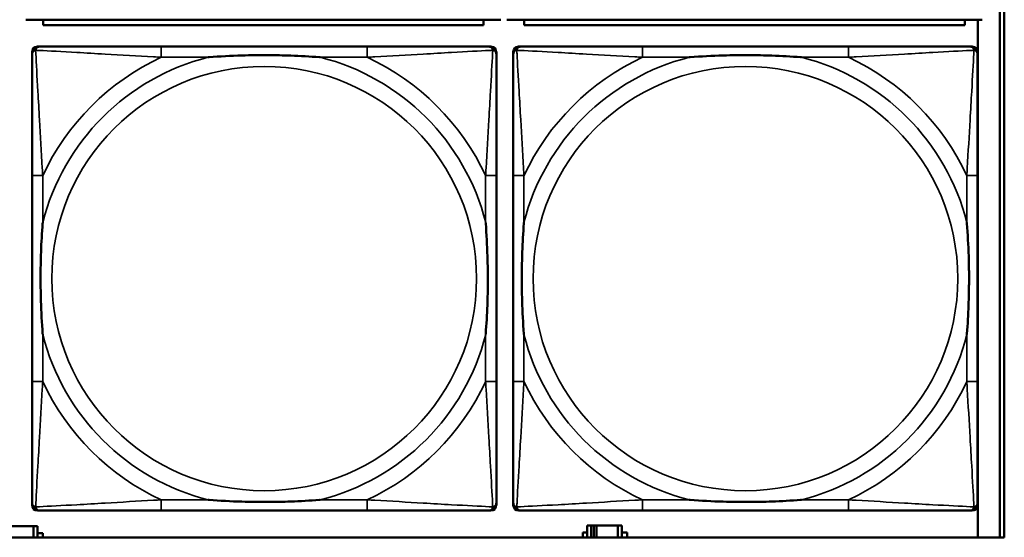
# Model space of a CAD drawing. Header units: inches. Extents: x 0.2 to 58.8, y 1.7 to 68.8.
# Tile 141 of 256: x 37.901 to 39.353, y 50.862 to 51.626. Entities that reach past the tile are written whole.
import ezdxf

# ---------------------------------------------------------------- set-up
doc = ezdxf.new("R2010")
doc.units = ezdxf.units.IN
doc.header["$MEASUREMENT"] = 0
doc.layers.add('Visible (ANSI)', color=7, linetype='Continuous', lineweight=50)
doc.layers.add('Visible Narrow (ANSI)', color=7, linetype='Continuous', lineweight=35)

msp = doc.modelspace()

# ---------------------------------------------------------------- linework, layer by layer
at = {"layer": 'Visible (ANSI)'}
for p, q in [((39.3468, 53.0663), (39.3468, 50.8616)), ((39.3535, 53.0663), (39.3535, 50.8616)), ((37.9097, 51.626), (38.6107, 51.626)), ((37.9352, 51.626), (37.9352, 51.618)), ((38.5852, 51.618), (37.9352, 51.618)), ((38.5852, 51.618), (38.5852, 51.626)), ((38.6197, 51.626), (39.3207, 51.626)), ((38.6452, 51.626), (38.6452, 51.618)), ((39.2952, 51.618), (38.6452, 51.618)), ((39.2952, 51.618), (39.2952, 51.626)), ((39.3144, 51.626), (39.3144, 50.8616)), ((37.9189, 50.909), (37.9189, 51.5783)), ((37.9268, 51.5862), (37.9308, 51.5862)), ((38.4134, 51.5862), (38.1095, 51.5862)), ((38.5922, 51.5862), (38.5961, 51.5862)), ((38.604, 51.5783), (38.604, 51.5744)), ((38.6289, 50.909), (38.6289, 51.5783)), ((38.6368, 51.5862), (38.6408, 51.5862)), ((39.1234, 51.5862), (38.8195, 51.5862)), ((39.3022, 51.5862), (39.3061, 51.5862)), ((39.314, 51.5783), (39.314, 51.5744)), ((37.9189, 51.3957), (37.9189, 51.0917)), ((38.604, 51.0917), (38.604, 51.3957)), ((38.6289, 51.3957), (38.6289, 51.0917)), ((39.314, 51.0917), (39.314, 51.3957)), ((38.604, 50.913), (38.604, 50.909)), ((39.314, 50.913), (39.314, 50.909)), ((38.5961, 50.9012), (37.9268, 50.9012)), ((38.1095, 50.9012), (38.4134, 50.9012)), ((39.3061, 50.9012), (38.6368, 50.9012)), ((38.8195, 50.9012), (39.1234, 50.9012)), ((37.8898, 50.8783), (37.9211, 50.8783)), ((37.9211, 50.8783), (37.9211, 50.8616)), ((37.9269, 50.8783), (37.9211, 50.8783)), ((37.9269, 50.8616), (37.9269, 50.8783)), ((38.7437, 50.8793), (38.7379, 50.8793)), ((38.7379, 50.8793), (38.7379, 50.8616)), ((38.7437, 50.8793), (38.7477, 50.8793)), ((38.7437, 50.8616), (38.7437, 50.8793)), ((38.7477, 50.8616), (38.7477, 50.8793)), ((38.7477, 50.8793), (38.7518, 50.8793)), ((38.7518, 50.8793), (38.7518, 50.8616)), ((38.7518, 50.8793), (38.7831, 50.8793)), ((38.7831, 50.8793), (38.7831, 50.8616)), ((38.7889, 50.8793), (38.7831, 50.8793)), ((38.7889, 50.8616), (38.7889, 50.8793)), ((39.3535, 50.8616), (22.2594, 50.8616)), ((37.9269, 50.8678), (37.935, 50.8678)), ((37.935, 50.8678), (37.935, 50.8616)), ((38.7314, 50.8616), (38.7314, 50.8688)), ((38.7314, 50.8688), (38.7379, 50.8688)), ((38.7889, 50.8688), (38.797, 50.8688)), ((38.797, 50.8688), (38.797, 50.8616))]:
    msp.add_line(p, q, dxfattribs=at)
for centre, radius, start, end in [((37.9308, 51.5744), 0.0118, 90, 180), ((37.9268, 51.5783), 0.00787, 90, 180), ((38.5922, 51.5744), 0.0118, 0, 90), ((38.5961, 51.5783), 0.00787, 0, 90), ((38.6408, 51.5744), 0.0118, 90, 180), ((38.6368, 51.5783), 0.00787, 90, 180), ((39.3022, 51.5744), 0.0118, 0, 90), ((39.3061, 51.5783), 0.00787, 0, 90), ((37.9308, 50.913), 0.0118, 180, 270), ((37.9268, 50.909), 0.00787, 180, 270), ((38.5922, 50.913), 0.0118, 270, 360), ((38.5961, 50.909), 0.00787, 270, 0), ((38.6408, 50.913), 0.0118, 180, 270), ((38.6368, 50.909), 0.00787, 180, 270), ((39.3022, 50.913), 0.0118, 270, 360), ((39.3061, 50.909), 0.00787, 270, 0)]:
    msp.add_arc(centre, radius, start, end, dxfattribs=at)
for points, knots in [([(37.9189, 51.5744), (37.9189, 51.5595), (37.9189, 51.5179), (37.9189, 51.4773), (37.9189, 51.4507), (37.9189, 51.4229), (37.9189, 51.3957)], [-0.5252205, -0.5252205, -0.5252205, -0.5252205, -0.20743, -0.20743, -0.20743, 0, 0, 0, 0]), ([(38.1095, 51.5862), (38.1059, 51.5862), (38.1023, 51.5862), (38.0987, 51.5862), (38.0655, 51.5862), (38.0318, 51.5862), (38.001, 51.5862), (37.974, 51.5862), (37.9485, 51.5862), (37.935, 51.5862), (37.9334, 51.5862), (37.932, 51.5862), (37.9308, 51.5862)], [0, 0, 0, 0, 0.0272471, 0.0272471, 0.0272471, 0.2790553, 0.2790553, 0.2790553, 0.4988354, 0.4988354, 0.4988354, 0.5252205, 0.5252205, 0.5252205, 0.5252205]), ([(38.1787, 51.5705), (38.1792, 51.5705), (38.1796, 51.5705), (38.1961, 51.5718), (38.2122, 51.5726), (38.2351, 51.5733), (38.2418, 51.5735), (38.251, 51.5736), (38.2535, 51.5736), (38.2575, 51.5736), (38.2591, 51.5736), (38.2623, 51.5736), (38.2638, 51.5736), (38.2674, 51.5736), (38.2694, 51.5736), (38.2756, 51.5736), (38.2797, 51.5735), (38.2895, 51.5733), (38.2951, 51.5731), (38.3148, 51.5724), (38.3289, 51.5716), (38.3433, 51.5705), (38.3438, 51.5705), (38.3442, 51.5705)], [-0.416114, -0.416114, -0.416114, -0.416114, -0.4127691, -0.4127691, -0.2896446, -0.2896446, -0.2388934, -0.2388934, -0.2201881, -0.2201881, -0.2080204, -0.2080204, -0.196499, -0.196499, -0.1809939, -0.1809939, -0.149741, -0.149741, -0.1073162, -0.1073162, 0, 0, 0.0033356, 0.0033356, 0.0033356, 0.0033356]), ([(38.5922, 51.5862), (38.5773, 51.5862), (38.5357, 51.5862), (38.495, 51.5862), (38.4685, 51.5862), (38.4406, 51.5862), (38.4134, 51.5862)], [-0.5252205, -0.5252205, -0.5252205, -0.5252205, -0.20743, -0.20743, -0.20743, 0, 0, 0, 0]), ([(38.604, 51.3957), (38.604, 51.3992), (38.604, 51.4028), (38.604, 51.4064), (38.604, 51.4396), (38.604, 51.4733), (38.604, 51.5042), (38.604, 51.5311), (38.604, 51.5567), (38.604, 51.5701), (38.604, 51.5717), (38.604, 51.5732), (38.604, 51.5744)], [0, 0, 0, 0, 0.0272471, 0.0272471, 0.0272471, 0.2790553, 0.2790553, 0.2790553, 0.4988354, 0.4988354, 0.4988354, 0.5252205, 0.5252205, 0.5252205, 0.5252205]), ([(38.6289, 51.5744), (38.6289, 51.5595), (38.6289, 51.5179), (38.6289, 51.4773), (38.6289, 51.4507), (38.6289, 51.4229), (38.6289, 51.3957)], [-0.5252205, -0.5252205, -0.5252205, -0.5252205, -0.20743, -0.20743, -0.20743, 0, 0, 0, 0]), ([(38.8195, 51.5862), (38.8159, 51.5862), (38.8123, 51.5862), (38.8087, 51.5862), (38.7755, 51.5862), (38.7418, 51.5862), (38.711, 51.5862), (38.684, 51.5862), (38.6585, 51.5862), (38.645, 51.5862), (38.6434, 51.5862), (38.642, 51.5862), (38.6408, 51.5862)], [0, 0, 0, 0, 0.0272471, 0.0272471, 0.0272471, 0.2790553, 0.2790553, 0.2790553, 0.4988354, 0.4988354, 0.4988354, 0.5252205, 0.5252205, 0.5252205, 0.5252205]), ([(38.8887, 51.5705), (38.8892, 51.5705), (38.8896, 51.5705), (38.9061, 51.5718), (38.9222, 51.5726), (38.9451, 51.5733), (38.9518, 51.5735), (38.961, 51.5736), (38.9635, 51.5736), (38.9675, 51.5736), (38.9691, 51.5736), (38.9723, 51.5736), (38.9738, 51.5736), (38.9774, 51.5736), (38.9794, 51.5736), (38.9856, 51.5736), (38.9897, 51.5735), (38.9995, 51.5733), (39.0051, 51.5731), (39.0248, 51.5724), (39.0389, 51.5716), (39.0533, 51.5705), (39.0538, 51.5705), (39.0542, 51.5705)], [-0.416114, -0.416114, -0.416114, -0.416114, -0.4127691, -0.4127691, -0.2896446, -0.2896446, -0.2388934, -0.2388934, -0.2201881, -0.2201881, -0.2080204, -0.2080204, -0.196499, -0.196499, -0.1809939, -0.1809939, -0.149741, -0.149741, -0.1073162, -0.1073162, 0, 0, 0.0033356, 0.0033356, 0.0033356, 0.0033356]), ([(39.3022, 51.5862), (39.2873, 51.5862), (39.2457, 51.5862), (39.205, 51.5862), (39.1785, 51.5862), (39.1506, 51.5862), (39.1234, 51.5862)], [-0.5252205, -0.5252205, -0.5252205, -0.5252205, -0.20743, -0.20743, -0.20743, 0, 0, 0, 0]), ([(39.314, 51.3957), (39.314, 51.3992), (39.314, 51.4028), (39.314, 51.4064), (39.314, 51.4396), (39.314, 51.4733), (39.314, 51.5042), (39.314, 51.5311), (39.314, 51.5567), (39.314, 51.5701), (39.314, 51.5717), (39.314, 51.5732), (39.314, 51.5744)], [0, 0, 0, 0, 0.0272471, 0.0272471, 0.0272471, 0.2790553, 0.2790553, 0.2790553, 0.4988354, 0.4988354, 0.4988354, 0.5252205, 0.5252205, 0.5252205, 0.5252205]), ([(37.9347, 51.161), (37.9347, 51.1614), (37.9346, 51.1618), (37.9334, 51.1783), (37.9325, 51.1944), (37.9318, 51.2173), (37.9317, 51.224), (37.9316, 51.2332), (37.9315, 51.2357), (37.9315, 51.2398), (37.9315, 51.2414), (37.9315, 51.2445), (37.9315, 51.246), (37.9315, 51.2496), (37.9315, 51.2516), (37.9316, 51.2578), (37.9317, 51.262), (37.9319, 51.2717), (37.932, 51.2773), (37.9327, 51.2971), (37.9335, 51.3111), (37.9346, 51.3256), (37.9347, 51.326), (37.9347, 51.3264)], [-0.416114, -0.416114, -0.416114, -0.416114, -0.4127691, -0.4127691, -0.2896446, -0.2896446, -0.2388934, -0.2388934, -0.2201881, -0.2201881, -0.2080204, -0.2080204, -0.196499, -0.196499, -0.1809939, -0.1809939, -0.149741, -0.149741, -0.1073162, -0.1073162, 0, 0, 0.0033356, 0.0033356, 0.0033356, 0.0033356]), ([(38.5882, 51.3264), (38.5883, 51.326), (38.5883, 51.3256), (38.5895, 51.3091), (38.5904, 51.293), (38.5911, 51.2701), (38.5913, 51.2634), (38.5914, 51.2542), (38.5914, 51.2517), (38.5914, 51.2476), (38.5914, 51.246), (38.5914, 51.2429), (38.5914, 51.2414), (38.5914, 51.2378), (38.5914, 51.2357), (38.5913, 51.2296), (38.5913, 51.2254), (38.5911, 51.2157), (38.5909, 51.2101), (38.5902, 51.1903), (38.5894, 51.1763), (38.5883, 51.1618), (38.5883, 51.1614), (38.5882, 51.161)], [-0.416114, -0.416114, -0.416114, -0.416114, -0.4127691, -0.4127691, -0.2896446, -0.2896446, -0.2388934, -0.2388934, -0.2201881, -0.2201881, -0.2080204, -0.2080204, -0.196499, -0.196499, -0.1809939, -0.1809939, -0.149741, -0.149741, -0.1073162, -0.1073162, 0, 0, 0.0033356, 0.0033356, 0.0033356, 0.0033356]), ([(38.6447, 51.161), (38.6447, 51.1614), (38.6446, 51.1618), (38.6434, 51.1783), (38.6425, 51.1944), (38.6418, 51.2173), (38.6417, 51.224), (38.6416, 51.2332), (38.6415, 51.2357), (38.6415, 51.2398), (38.6415, 51.2414), (38.6415, 51.2445), (38.6415, 51.246), (38.6415, 51.2496), (38.6415, 51.2516), (38.6416, 51.2578), (38.6417, 51.262), (38.6419, 51.2717), (38.642, 51.2773), (38.6427, 51.2971), (38.6435, 51.3111), (38.6446, 51.3256), (38.6447, 51.326), (38.6447, 51.3264)], [-0.416114, -0.416114, -0.416114, -0.416114, -0.4127691, -0.4127691, -0.2896446, -0.2896446, -0.2388934, -0.2388934, -0.2201881, -0.2201881, -0.2080204, -0.2080204, -0.196499, -0.196499, -0.1809939, -0.1809939, -0.149741, -0.149741, -0.1073162, -0.1073162, 0, 0, 0.0033356, 0.0033356, 0.0033356, 0.0033356]), ([(39.2982, 51.3264), (39.2983, 51.326), (39.2983, 51.3256), (39.2995, 51.3091), (39.3004, 51.293), (39.3011, 51.2701), (39.3013, 51.2634), (39.3014, 51.2542), (39.3014, 51.2517), (39.3014, 51.2476), (39.3014, 51.246), (39.3014, 51.2429), (39.3014, 51.2414), (39.3014, 51.2378), (39.3014, 51.2357), (39.3013, 51.2296), (39.3013, 51.2254), (39.3011, 51.2157), (39.3009, 51.2101), (39.3002, 51.1903), (39.2994, 51.1763), (39.2983, 51.1618), (39.2983, 51.1614), (39.2982, 51.161)], [-0.416114, -0.416114, -0.416114, -0.416114, -0.4127691, -0.4127691, -0.2896446, -0.2896446, -0.2388934, -0.2388934, -0.2201881, -0.2201881, -0.2080204, -0.2080204, -0.196499, -0.196499, -0.1809939, -0.1809939, -0.149741, -0.149741, -0.1073162, -0.1073162, 0, 0, 0.0033356, 0.0033356, 0.0033356, 0.0033356]), ([(37.9189, 51.0917), (37.9189, 51.0645), (37.9189, 51.0367), (37.9189, 51.0101), (37.9189, 50.9695), (37.9189, 50.9279), (37.9189, 50.913)], [3.9382945, 3.9382945, 3.9382945, 3.9382945, 4.1457245, 4.1457245, 4.1457245, 4.463515, 4.463515, 4.463515, 4.463515]), ([(38.604, 50.913), (38.604, 50.9279), (38.604, 50.9695), (38.604, 51.0101), (38.604, 51.0367), (38.604, 51.0645), (38.604, 51.0917)], [-0.5252205, -0.5252205, -0.5252205, -0.5252205, -0.20743, -0.20743, -0.20743, 0, 0, 0, 0]), ([(38.6289, 51.0917), (38.6289, 51.0645), (38.6289, 51.0367), (38.6289, 51.0101), (38.6289, 50.9695), (38.6289, 50.9279), (38.6289, 50.913)], [3.9382945, 3.9382945, 3.9382945, 3.9382945, 4.1457245, 4.1457245, 4.1457245, 4.463515, 4.463515, 4.463515, 4.463515]), ([(39.314, 50.913), (39.314, 50.9279), (39.314, 50.9695), (39.314, 51.0101), (39.314, 51.0367), (39.314, 51.0645), (39.314, 51.0917)], [-0.5252205, -0.5252205, -0.5252205, -0.5252205, -0.20743, -0.20743, -0.20743, 0, 0, 0, 0]), ([(38.3442, 50.9169), (38.3438, 50.9169), (38.3433, 50.9169), (38.3289, 50.9158), (38.3148, 50.915), (38.2951, 50.9143), (38.2895, 50.9141), (38.2797, 50.9139), (38.2756, 50.9138), (38.2694, 50.9138), (38.2674, 50.9138), (38.2638, 50.9138), (38.2623, 50.9138), (38.2591, 50.9138), (38.2575, 50.9138), (38.2535, 50.9138), (38.251, 50.9138), (38.2418, 50.9139), (38.2351, 50.9141), (38.2122, 50.9148), (38.1961, 50.9156), (38.1796, 50.9169), (38.1792, 50.9169), (38.1787, 50.9169)], [-0.4149464, -0.4149464, -0.4149464, -0.4149464, -0.41162, -0.41162, -0.3046026, -0.3046026, -0.2622958, -0.2622958, -0.23113, -0.23113, -0.215668, -0.215668, -0.2041787, -0.2041787, -0.1920448, -0.1920448, -0.1733916, -0.1733916, -0.1227817, -0.1227817, 0, 0, 0.0033356, 0.0033356, 0.0033356, 0.0033356]), ([(39.0542, 50.9169), (39.0538, 50.9169), (39.0533, 50.9169), (39.0389, 50.9158), (39.0248, 50.915), (39.0051, 50.9143), (38.9995, 50.9141), (38.9897, 50.9139), (38.9856, 50.9138), (38.9794, 50.9138), (38.9774, 50.9138), (38.9738, 50.9138), (38.9723, 50.9138), (38.9691, 50.9138), (38.9675, 50.9138), (38.9635, 50.9138), (38.961, 50.9138), (38.9518, 50.9139), (38.9451, 50.9141), (38.9222, 50.9148), (38.9061, 50.9156), (38.8896, 50.9169), (38.8892, 50.9169), (38.8887, 50.9169)], [-0.4149464, -0.4149464, -0.4149464, -0.4149464, -0.41162, -0.41162, -0.3046026, -0.3046026, -0.2622958, -0.2622958, -0.23113, -0.23113, -0.215668, -0.215668, -0.2041787, -0.2041787, -0.1920448, -0.1920448, -0.1733916, -0.1733916, -0.1227817, -0.1227817, 0, 0, 0.0033356, 0.0033356, 0.0033356, 0.0033356]), ([(37.9308, 50.9012), (37.9456, 50.9012), (37.9872, 50.9012), (38.0279, 50.9012), (38.0544, 50.9012), (38.0823, 50.9012), (38.1095, 50.9012)], [-0.5252205, -0.5252205, -0.5252205, -0.5252205, -0.20743, -0.20743, -0.20743, 0, 0, 0, 0]), ([(38.4134, 50.9012), (38.4406, 50.9012), (38.4685, 50.9012), (38.495, 50.9012), (38.5357, 50.9012), (38.5773, 50.9012), (38.5922, 50.9012)], [3.9382945, 3.9382945, 3.9382945, 3.9382945, 4.1457245, 4.1457245, 4.1457245, 4.463515, 4.463515, 4.463515, 4.463515]), ([(38.6408, 50.9012), (38.6556, 50.9012), (38.6972, 50.9012), (38.7379, 50.9012), (38.7644, 50.9012), (38.7923, 50.9012), (38.8195, 50.9012)], [-0.5252205, -0.5252205, -0.5252205, -0.5252205, -0.20743, -0.20743, -0.20743, 0, 0, 0, 0]), ([(39.1234, 50.9012), (39.1506, 50.9012), (39.1785, 50.9012), (39.205, 50.9012), (39.2457, 50.9012), (39.2873, 50.9012), (39.3022, 50.9012)], [3.9382945, 3.9382945, 3.9382945, 3.9382945, 4.1457245, 4.1457245, 4.1457245, 4.463515, 4.463515, 4.463515, 4.463515])]:
    msp.add_open_spline(points, degree=3, knots=knots, dxfattribs=at)
at = {"layer": 'Visible Narrow (ANSI)'}
for p, q in [((38.1095, 51.5862), (38.1095, 51.5705)), ((38.4134, 51.5862), (38.4134, 51.5705)), ((38.8195, 51.5862), (38.8195, 51.5705)), ((39.1234, 51.5862), (39.1234, 51.5705)), ((38.1095, 51.5705), (38.1787, 51.5705)), ((38.3442, 51.5705), (38.4134, 51.5705)), ((38.8195, 51.5705), (38.8887, 51.5705)), ((39.0542, 51.5705), (39.1234, 51.5705)), ((37.9347, 51.3957), (37.9189, 51.3957)), ((37.9347, 51.3264), (37.9347, 51.3957)), ((38.604, 51.3957), (38.5882, 51.3957)), ((38.5882, 51.3957), (38.5882, 51.3264)), ((38.6447, 51.3957), (38.6289, 51.3957)), ((38.6447, 51.3264), (38.6447, 51.3957)), ((39.314, 51.3957), (39.2982, 51.3957)), ((39.2982, 51.3957), (39.2982, 51.3264)), ((37.9347, 51.0917), (37.9347, 51.161)), ((38.5882, 51.161), (38.5882, 51.0917)), ((38.6447, 51.0917), (38.6447, 51.161)), ((39.2982, 51.161), (39.2982, 51.0917)), ((37.9347, 51.0917), (37.9189, 51.0917)), ((38.604, 51.0917), (38.5882, 51.0917)), ((38.6447, 51.0917), (38.6289, 51.0917)), ((39.314, 51.0917), (39.2982, 51.0917)), ((38.1095, 50.9169), (38.1095, 50.9012)), ((38.1787, 50.9169), (38.1095, 50.9169)), ((38.4134, 50.9169), (38.3442, 50.9169)), ((38.4134, 50.9169), (38.4134, 50.9012)), ((38.8195, 50.9169), (38.8195, 50.9012)), ((38.8887, 50.9169), (38.8195, 50.9169)), ((39.1234, 50.9169), (39.0542, 50.9169)), ((39.1234, 50.9169), (39.1234, 50.9012))]:
    msp.add_line(p, q, dxfattribs=at)
for centre in [(38.2615, 51.2437), (38.9715, 51.2437)]:
    msp.add_circle(centre, 0.3133, dxfattribs=at)
for centre, radius, start, end in [((38.2615, 51.2437), 0.3371, 104.2103, 165.7897), ((38.2615, 51.2437), 0.3604, 114.9407, 155.0593), ((38.2615, 51.2437), 0.3371, 14.2103, 75.7897), ((38.2615, 51.2437), 0.3604, 24.9407, 65.0593), ((38.9715, 51.2437), 0.3371, 104.2103, 165.7897), ((38.9715, 51.2437), 0.3604, 114.9407, 155.0593), ((38.9715, 51.2437), 0.3371, 14.2103, 75.7897), ((38.9715, 51.2437), 0.3604, 24.9407, 65.0593), ((38.2615, 51.2437), 0.3371, 194.2103, 255.7897), ((38.2615, 51.2437), 0.3371, 284.2103, 345.7897), ((38.9715, 51.2437), 0.3371, 194.2103, 255.7897), ((38.9715, 51.2437), 0.3371, 284.2103, 345.7897), ((38.2615, 51.2437), 0.3604, 204.9407, 245.0593), ((38.2615, 51.2437), 0.3604, 294.9407, 335.0593), ((38.9715, 51.2437), 0.3604, 204.9407, 245.0593), ((38.9715, 51.2437), 0.3604, 294.9407, 335.0593)]:
    msp.add_arc(centre, radius, start, end, dxfattribs=at)
for points, knots in [([(37.9189, 51.5744), (37.9189, 51.575), (37.919, 51.5756), (37.9193, 51.5766), (37.9194, 51.577), (37.9198, 51.5777), (37.9199, 51.5779), (37.9202, 51.5783), (37.9203, 51.5784), (37.9206, 51.5788), (37.9209, 51.5791), (37.9216, 51.5797), (37.9221, 51.58), (37.9231, 51.5805), (37.9236, 51.5808), (37.9242, 51.5809)], [-0.02627331, -0.02627331, -0.02627331, -0.02627331, -0.02158775, -0.02158775, -0.01736415, -0.01736415, -0.0147244, -0.0147244, -0.01307456, -0.01307456, -0.00977487, -0.00977487, -0.00449537, -0.00449537, 0.00012419, 0.00012419, 0.00012419, 0.00012419]), ([(37.9242, 51.5809), (37.9244, 51.5815), (37.9246, 51.5821), (37.9252, 51.5831), (37.9255, 51.5836), (37.9261, 51.5843), (37.9264, 51.5846), (37.9268, 51.5849), (37.9269, 51.585), (37.9273, 51.5853), (37.9275, 51.5854), (37.9282, 51.5857), (37.9286, 51.5859), (37.9296, 51.5861), (37.9301, 51.5862), (37.9308, 51.5862)], [-0.00012419, -0.00012419, -0.00012419, -0.00012419, 0.00449537, 0.00449537, 0.00977487, 0.00977487, 0.01307456, 0.01307456, 0.0147244, 0.0147244, 0.01736415, 0.01736415, 0.02158775, 0.02158775, 0.02627331, 0.02627331, 0.02627331, 0.02627331]), ([(37.9347, 51.3957), (37.9345, 51.3994), (37.9343, 51.4032), (37.9328, 51.4305), (37.9313, 51.4547), (37.9291, 51.4926), (37.9283, 51.5066), (37.9263, 51.5418), (37.9252, 51.562), (37.9244, 51.5774), (37.9243, 51.5792), (37.9242, 51.5809)], [0, 0, 0, 0, 0.0278591, 0.0278591, 0.201273, 0.201273, 0.3066357, 0.3066357, 0.475216, 0.475216, 0.5007189, 0.5007189, 0.5007189, 0.5007189]), ([(37.9242, 51.5809), (37.9259, 51.5808), (37.9278, 51.5807), (37.9432, 51.5799), (37.9633, 51.5788), (37.9985, 51.5769), (38.0126, 51.576), (38.0504, 51.5738), (38.0746, 51.5724), (38.102, 51.5709), (38.1058, 51.5707), (38.1095, 51.5705)], [-0.5007189, -0.5007189, -0.5007189, -0.5007189, -0.475216, -0.475216, -0.3066357, -0.3066357, -0.201273, -0.201273, -0.0278591, -0.0278591, 0, 0, 0, 0]), ([(38.4134, 51.5705), (38.4172, 51.5707), (38.4209, 51.5709), (38.4483, 51.5724), (38.4725, 51.5738), (38.5103, 51.576), (38.5244, 51.5769), (38.5596, 51.5788), (38.5797, 51.5799), (38.5952, 51.5807), (38.597, 51.5808), (38.5987, 51.5809)], [0, 0, 0, 0, 0.0278591, 0.0278591, 0.201273, 0.201273, 0.3066357, 0.3066357, 0.475216, 0.475216, 0.5007189, 0.5007189, 0.5007189, 0.5007189]), ([(38.5987, 51.5809), (38.5986, 51.5792), (38.5985, 51.5774), (38.5977, 51.562), (38.5966, 51.5418), (38.5946, 51.5066), (38.5938, 51.4926), (38.5916, 51.4547), (38.5902, 51.4305), (38.5886, 51.4032), (38.5884, 51.3994), (38.5882, 51.3957)], [-0.5007189, -0.5007189, -0.5007189, -0.5007189, -0.475216, -0.475216, -0.3066357, -0.3066357, -0.201273, -0.201273, -0.0278591, -0.0278591, 0, 0, 0, 0]), ([(38.5922, 51.5862), (38.5928, 51.5862), (38.5933, 51.5861), (38.5943, 51.5859), (38.5948, 51.5857), (38.5954, 51.5854), (38.5957, 51.5853), (38.596, 51.585), (38.5962, 51.5849), (38.5966, 51.5846), (38.5968, 51.5843), (38.5974, 51.5836), (38.5978, 51.5831), (38.5983, 51.5821), (38.5985, 51.5815), (38.5987, 51.5809)], [-0.02627331, -0.02627331, -0.02627331, -0.02627331, -0.02158775, -0.02158775, -0.01736415, -0.01736415, -0.0147244, -0.0147244, -0.01307456, -0.01307456, -0.00977487, -0.00977487, -0.00449537, -0.00449537, 0.00012419, 0.00012419, 0.00012419, 0.00012419]), ([(38.5987, 51.5809), (38.5993, 51.5808), (38.5998, 51.5805), (38.6009, 51.58), (38.6014, 51.5797), (38.6021, 51.5791), (38.6023, 51.5788), (38.6027, 51.5784), (38.6028, 51.5783), (38.603, 51.5779), (38.6032, 51.5777), (38.6035, 51.577), (38.6037, 51.5766), (38.6039, 51.5756), (38.604, 51.575), (38.604, 51.5744)], [-0.00012419, -0.00012419, -0.00012419, -0.00012419, 0.00449537, 0.00449537, 0.00977487, 0.00977487, 0.01307456, 0.01307456, 0.0147244, 0.0147244, 0.01736415, 0.01736415, 0.02158775, 0.02158775, 0.02627331, 0.02627331, 0.02627331, 0.02627331]), ([(38.6289, 51.5744), (38.6289, 51.575), (38.629, 51.5756), (38.6293, 51.5766), (38.6294, 51.577), (38.6298, 51.5777), (38.6299, 51.5779), (38.6302, 51.5783), (38.6303, 51.5784), (38.6306, 51.5788), (38.6309, 51.5791), (38.6316, 51.5797), (38.6321, 51.58), (38.6331, 51.5805), (38.6336, 51.5808), (38.6342, 51.5809)], [-0.02627331, -0.02627331, -0.02627331, -0.02627331, -0.02158775, -0.02158775, -0.01736415, -0.01736415, -0.0147244, -0.0147244, -0.01307456, -0.01307456, -0.00977487, -0.00977487, -0.00449537, -0.00449537, 0.00012419, 0.00012419, 0.00012419, 0.00012419]), ([(38.6342, 51.5809), (38.6344, 51.5815), (38.6346, 51.5821), (38.6352, 51.5831), (38.6355, 51.5836), (38.6361, 51.5843), (38.6364, 51.5846), (38.6368, 51.5849), (38.6369, 51.585), (38.6373, 51.5853), (38.6375, 51.5854), (38.6382, 51.5857), (38.6386, 51.5859), (38.6396, 51.5861), (38.6401, 51.5862), (38.6408, 51.5862)], [-0.00012419, -0.00012419, -0.00012419, -0.00012419, 0.00449537, 0.00449537, 0.00977487, 0.00977487, 0.01307456, 0.01307456, 0.0147244, 0.0147244, 0.01736415, 0.01736415, 0.02158775, 0.02158775, 0.02627331, 0.02627331, 0.02627331, 0.02627331]), ([(38.6447, 51.3957), (38.6445, 51.3994), (38.6443, 51.4032), (38.6428, 51.4305), (38.6413, 51.4547), (38.6391, 51.4926), (38.6383, 51.5066), (38.6363, 51.5418), (38.6352, 51.562), (38.6344, 51.5774), (38.6343, 51.5792), (38.6342, 51.5809)], [0, 0, 0, 0, 0.0278591, 0.0278591, 0.201273, 0.201273, 0.3066357, 0.3066357, 0.475216, 0.475216, 0.5007189, 0.5007189, 0.5007189, 0.5007189]), ([(38.6342, 51.5809), (38.6359, 51.5808), (38.6378, 51.5807), (38.6532, 51.5799), (38.6733, 51.5788), (38.7085, 51.5769), (38.7226, 51.576), (38.7604, 51.5738), (38.7846, 51.5724), (38.812, 51.5709), (38.8158, 51.5707), (38.8195, 51.5705)], [-0.5007189, -0.5007189, -0.5007189, -0.5007189, -0.475216, -0.475216, -0.3066357, -0.3066357, -0.201273, -0.201273, -0.0278591, -0.0278591, 0, 0, 0, 0]), ([(39.1234, 51.5705), (39.1272, 51.5707), (39.1309, 51.5709), (39.1583, 51.5724), (39.1825, 51.5738), (39.2203, 51.576), (39.2344, 51.5769), (39.2696, 51.5788), (39.2897, 51.5799), (39.3052, 51.5807), (39.307, 51.5808), (39.3087, 51.5809)], [0, 0, 0, 0, 0.0278591, 0.0278591, 0.201273, 0.201273, 0.3066357, 0.3066357, 0.475216, 0.475216, 0.5007189, 0.5007189, 0.5007189, 0.5007189]), ([(39.3087, 51.5809), (39.3086, 51.5792), (39.3085, 51.5774), (39.3077, 51.562), (39.3066, 51.5418), (39.3046, 51.5066), (39.3038, 51.4926), (39.3016, 51.4547), (39.3002, 51.4305), (39.2986, 51.4032), (39.2984, 51.3994), (39.2982, 51.3957)], [-0.5007189, -0.5007189, -0.5007189, -0.5007189, -0.475216, -0.475216, -0.3066357, -0.3066357, -0.201273, -0.201273, -0.0278591, -0.0278591, 0, 0, 0, 0]), ([(39.3022, 51.5862), (39.3028, 51.5862), (39.3033, 51.5861), (39.3043, 51.5859), (39.3048, 51.5857), (39.3054, 51.5854), (39.3057, 51.5853), (39.306, 51.585), (39.3062, 51.5849), (39.3066, 51.5846), (39.3068, 51.5843), (39.3074, 51.5836), (39.3078, 51.5831), (39.3083, 51.5821), (39.3085, 51.5815), (39.3087, 51.5809)], [-0.02627331, -0.02627331, -0.02627331, -0.02627331, -0.02158775, -0.02158775, -0.01736415, -0.01736415, -0.0147244, -0.0147244, -0.01307456, -0.01307456, -0.00977487, -0.00977487, -0.00449537, -0.00449537, 0.00012419, 0.00012419, 0.00012419, 0.00012419]), ([(39.3087, 51.5809), (39.3093, 51.5808), (39.3098, 51.5805), (39.3109, 51.58), (39.3114, 51.5797), (39.3121, 51.5791), (39.3123, 51.5788), (39.3127, 51.5784), (39.3128, 51.5783), (39.313, 51.5779), (39.3132, 51.5777), (39.3135, 51.577), (39.3137, 51.5766), (39.3139, 51.5756), (39.314, 51.575), (39.314, 51.5744)], [-0.00012419, -0.00012419, -0.00012419, -0.00012419, 0.00449537, 0.00449537, 0.00977487, 0.00977487, 0.01307456, 0.01307456, 0.0147244, 0.0147244, 0.01736415, 0.01736415, 0.02158775, 0.02158775, 0.02627331, 0.02627331, 0.02627331, 0.02627331]), ([(37.9242, 50.9065), (37.9243, 50.9082), (37.9244, 50.91), (37.9252, 50.9254), (37.9263, 50.9456), (37.9283, 50.9808), (37.9291, 50.9948), (37.9313, 51.0327), (37.9328, 51.0569), (37.9343, 51.0842), (37.9345, 51.088), (37.9347, 51.0917)], [-4.4390134, -4.4390134, -4.4390134, -4.4390134, -4.4135105, -4.4135105, -4.2449302, -4.2449302, -4.1395675, -4.1395675, -3.9661536, -3.9661536, -3.9382945, -3.9382945, -3.9382945, -3.9382945]), ([(38.5882, 51.0917), (38.5884, 51.088), (38.5886, 51.0842), (38.5902, 51.0569), (38.5916, 51.0327), (38.5938, 50.9948), (38.5946, 50.9808), (38.5966, 50.9456), (38.5977, 50.9254), (38.5985, 50.91), (38.5986, 50.9082), (38.5987, 50.9065)], [0, 0, 0, 0, 0.0278591, 0.0278591, 0.201273, 0.201273, 0.3066357, 0.3066357, 0.475216, 0.475216, 0.5007189, 0.5007189, 0.5007189, 0.5007189]), ([(38.6342, 50.9065), (38.6343, 50.9082), (38.6344, 50.91), (38.6352, 50.9254), (38.6363, 50.9456), (38.6383, 50.9808), (38.6391, 50.9948), (38.6413, 51.0327), (38.6428, 51.0569), (38.6443, 51.0842), (38.6445, 51.088), (38.6447, 51.0917)], [-4.4390134, -4.4390134, -4.4390134, -4.4390134, -4.4135105, -4.4135105, -4.2449302, -4.2449302, -4.1395675, -4.1395675, -3.9661536, -3.9661536, -3.9382945, -3.9382945, -3.9382945, -3.9382945]), ([(39.2982, 51.0917), (39.2984, 51.088), (39.2986, 51.0842), (39.3002, 51.0569), (39.3016, 51.0327), (39.3038, 50.9948), (39.3046, 50.9808), (39.3066, 50.9456), (39.3077, 50.9254), (39.3085, 50.91), (39.3086, 50.9082), (39.3087, 50.9065)], [0, 0, 0, 0, 0.0278591, 0.0278591, 0.201273, 0.201273, 0.3066357, 0.3066357, 0.475216, 0.475216, 0.5007189, 0.5007189, 0.5007189, 0.5007189]), ([(37.9242, 50.9065), (37.9236, 50.9066), (37.9231, 50.9069), (37.9221, 50.9074), (37.9216, 50.9077), (37.9209, 50.9083), (37.9206, 50.9086), (37.9203, 50.909), (37.9202, 50.9091), (37.9199, 50.9095), (37.9198, 50.9097), (37.9194, 50.9104), (37.9193, 50.9108), (37.919, 50.9118), (37.9189, 50.9124), (37.9189, 50.913)], [-0.00012419, -0.00012419, -0.00012419, -0.00012419, 0.00449537, 0.00449537, 0.00977487, 0.00977487, 0.01307456, 0.01307456, 0.0147244, 0.0147244, 0.01736415, 0.01736415, 0.02158775, 0.02158775, 0.02627331, 0.02627331, 0.02627331, 0.02627331]), ([(38.1095, 50.9169), (38.1058, 50.9167), (38.102, 50.9165), (38.0746, 50.915), (38.0504, 50.9136), (38.0126, 50.9114), (37.9985, 50.9105), (37.9633, 50.9086), (37.9432, 50.9075), (37.9278, 50.9067), (37.9259, 50.9066), (37.9242, 50.9065)], [0, 0, 0, 0, 0.0278591, 0.0278591, 0.201273, 0.201273, 0.3066357, 0.3066357, 0.475216, 0.475216, 0.5007189, 0.5007189, 0.5007189, 0.5007189]), ([(37.9308, 50.9012), (37.9301, 50.9012), (37.9296, 50.9013), (37.9286, 50.9015), (37.9282, 50.9017), (37.9275, 50.902), (37.9273, 50.9021), (37.9269, 50.9024), (37.9268, 50.9025), (37.9264, 50.9028), (37.9261, 50.9031), (37.9255, 50.9038), (37.9252, 50.9043), (37.9246, 50.9053), (37.9244, 50.9059), (37.9242, 50.9065)], [-0.02627331, -0.02627331, -0.02627331, -0.02627331, -0.02158775, -0.02158775, -0.01736415, -0.01736415, -0.0147244, -0.0147244, -0.01307456, -0.01307456, -0.00977487, -0.00977487, -0.00449537, -0.00449537, 0.00012419, 0.00012419, 0.00012419, 0.00012419]), ([(38.5987, 50.9065), (38.597, 50.9066), (38.5952, 50.9067), (38.5797, 50.9075), (38.5596, 50.9086), (38.5244, 50.9105), (38.5103, 50.9114), (38.4725, 50.9136), (38.4483, 50.915), (38.4209, 50.9165), (38.4172, 50.9167), (38.4134, 50.9169)], [-4.4390134, -4.4390134, -4.4390134, -4.4390134, -4.4135105, -4.4135105, -4.2449302, -4.2449302, -4.1395675, -4.1395675, -3.9661536, -3.9661536, -3.9382945, -3.9382945, -3.9382945, -3.9382945]), ([(38.5987, 50.9065), (38.5985, 50.9059), (38.5983, 50.9053), (38.5978, 50.9043), (38.5974, 50.9038), (38.5968, 50.9031), (38.5966, 50.9028), (38.5962, 50.9025), (38.596, 50.9024), (38.5957, 50.9021), (38.5954, 50.902), (38.5948, 50.9017), (38.5943, 50.9015), (38.5933, 50.9013), (38.5928, 50.9012), (38.5922, 50.9012)], [-0.00012419, -0.00012419, -0.00012419, -0.00012419, 0.00449537, 0.00449537, 0.00977487, 0.00977487, 0.01307456, 0.01307456, 0.0147244, 0.0147244, 0.01736415, 0.01736415, 0.02158775, 0.02158775, 0.02627331, 0.02627331, 0.02627331, 0.02627331]), ([(38.604, 50.913), (38.604, 50.9124), (38.6039, 50.9118), (38.6037, 50.9108), (38.6035, 50.9104), (38.6032, 50.9097), (38.603, 50.9095), (38.6028, 50.9091), (38.6027, 50.909), (38.6023, 50.9086), (38.6021, 50.9083), (38.6014, 50.9077), (38.6009, 50.9074), (38.5998, 50.9069), (38.5993, 50.9066), (38.5987, 50.9065)], [-0.02627331, -0.02627331, -0.02627331, -0.02627331, -0.02158775, -0.02158775, -0.01736415, -0.01736415, -0.0147244, -0.0147244, -0.01307456, -0.01307456, -0.00977487, -0.00977487, -0.00449537, -0.00449537, 0.00012419, 0.00012419, 0.00012419, 0.00012419]), ([(38.6342, 50.9065), (38.6336, 50.9066), (38.6331, 50.9069), (38.6321, 50.9074), (38.6316, 50.9077), (38.6309, 50.9083), (38.6306, 50.9086), (38.6303, 50.909), (38.6302, 50.9091), (38.6299, 50.9095), (38.6298, 50.9097), (38.6294, 50.9104), (38.6293, 50.9108), (38.629, 50.9118), (38.6289, 50.9124), (38.6289, 50.913)], [-0.00012419, -0.00012419, -0.00012419, -0.00012419, 0.00449537, 0.00449537, 0.00977487, 0.00977487, 0.01307456, 0.01307456, 0.0147244, 0.0147244, 0.01736415, 0.01736415, 0.02158775, 0.02158775, 0.02627331, 0.02627331, 0.02627331, 0.02627331]), ([(38.8195, 50.9169), (38.8158, 50.9167), (38.812, 50.9165), (38.7846, 50.915), (38.7604, 50.9136), (38.7226, 50.9114), (38.7085, 50.9105), (38.6733, 50.9086), (38.6532, 50.9075), (38.6378, 50.9067), (38.6359, 50.9066), (38.6342, 50.9065)], [0, 0, 0, 0, 0.0278591, 0.0278591, 0.201273, 0.201273, 0.3066357, 0.3066357, 0.475216, 0.475216, 0.5007189, 0.5007189, 0.5007189, 0.5007189]), ([(38.6408, 50.9012), (38.6401, 50.9012), (38.6396, 50.9013), (38.6386, 50.9015), (38.6382, 50.9017), (38.6375, 50.902), (38.6373, 50.9021), (38.6369, 50.9024), (38.6368, 50.9025), (38.6364, 50.9028), (38.6361, 50.9031), (38.6355, 50.9038), (38.6352, 50.9043), (38.6346, 50.9053), (38.6344, 50.9059), (38.6342, 50.9065)], [-0.02627331, -0.02627331, -0.02627331, -0.02627331, -0.02158775, -0.02158775, -0.01736415, -0.01736415, -0.0147244, -0.0147244, -0.01307456, -0.01307456, -0.00977487, -0.00977487, -0.00449537, -0.00449537, 0.00012419, 0.00012419, 0.00012419, 0.00012419]), ([(39.3087, 50.9065), (39.307, 50.9066), (39.3052, 50.9067), (39.2897, 50.9075), (39.2696, 50.9086), (39.2344, 50.9105), (39.2203, 50.9114), (39.1825, 50.9136), (39.1583, 50.915), (39.1309, 50.9165), (39.1272, 50.9167), (39.1234, 50.9169)], [-4.4390134, -4.4390134, -4.4390134, -4.4390134, -4.4135105, -4.4135105, -4.2449302, -4.2449302, -4.1395675, -4.1395675, -3.9661536, -3.9661536, -3.9382945, -3.9382945, -3.9382945, -3.9382945]), ([(39.3087, 50.9065), (39.3085, 50.9059), (39.3083, 50.9053), (39.3078, 50.9043), (39.3074, 50.9038), (39.3068, 50.9031), (39.3066, 50.9028), (39.3062, 50.9025), (39.306, 50.9024), (39.3057, 50.9021), (39.3054, 50.902), (39.3048, 50.9017), (39.3043, 50.9015), (39.3033, 50.9013), (39.3028, 50.9012), (39.3022, 50.9012)], [-0.00012419, -0.00012419, -0.00012419, -0.00012419, 0.00449537, 0.00449537, 0.00977487, 0.00977487, 0.01307456, 0.01307456, 0.0147244, 0.0147244, 0.01736415, 0.01736415, 0.02158775, 0.02158775, 0.02627331, 0.02627331, 0.02627331, 0.02627331]), ([(39.314, 50.913), (39.314, 50.9124), (39.3139, 50.9118), (39.3137, 50.9108), (39.3135, 50.9104), (39.3132, 50.9097), (39.313, 50.9095), (39.3128, 50.9091), (39.3127, 50.909), (39.3123, 50.9086), (39.3121, 50.9083), (39.3114, 50.9077), (39.3109, 50.9074), (39.3098, 50.9069), (39.3093, 50.9066), (39.3087, 50.9065)], [-0.02627331, -0.02627331, -0.02627331, -0.02627331, -0.02158775, -0.02158775, -0.01736415, -0.01736415, -0.0147244, -0.0147244, -0.01307456, -0.01307456, -0.00977487, -0.00977487, -0.00449537, -0.00449537, 0.00012419, 0.00012419, 0.00012419, 0.00012419])]:
    msp.add_open_spline(points, degree=3, knots=knots, dxfattribs=at)

doc.saveas('drawing.dxf')
